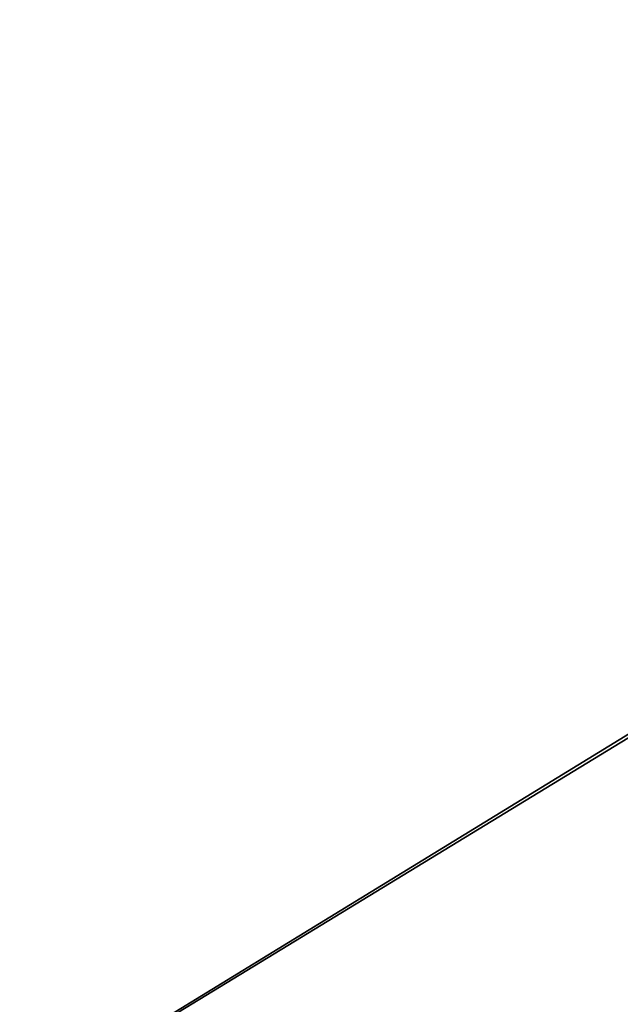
# Model space of a CAD drawing. Header units: inches. Extents: x -10 to 10, y -0.9 to 12.
# Tile 30 of 94: x -7.5 to -5, y 1.9 to 6. Entities that reach past the tile are written whole.
import ezdxf

# ---------------------------------------------------------------- set-up
doc = ezdxf.new("R2010")
doc.units = ezdxf.units.IN
doc.header["$LTSCALE"] = 65.326095
doc.header["$MEASUREMENT"] = 0
for name, color, linetype in [('179', 7, 'CONTINUOUS'), ('184', 7, 'CONTINUOUS'), ('531', 7, 'CONTINUOUS'), ('536', 7, 'CONTINUOUS')]:
    doc.layers.add(name, color=color, linetype=linetype)

msp = doc.modelspace()

# ---------------------------------------------------------------- linework, layer by layer
at = {"layer": '179', "color": 252, "linetype": 'Continuous', "true_color": 0x8b959c}
for points in [[(9.8409, 0, 9.9641), (-9.8409, 0, 9.9641), (9.8409, 12, 9.9641), (9.8409, 0, 9.9641)], [(9.8409, 12, 9.9641), (-9.8409, 0, 9.9641), (9.7409, 12, 9.9641), (9.8409, 12, 9.9641)], [(-9.8409, 0, 9.9641), (-9.7409, 12, 9.9641), (9.7409, 12, 9.9641), (-9.8409, 0, 9.9641)]]:
    msp.add_3dface(points, dxfattribs=at)
at = {"layer": '184', "color": 252, "linetype": 'Continuous', "true_color": 0x8b959c}
for points in [[(-9.8409, 0, 10), (9.8409, 0, 10), (-9.8409, 12, 10), (-9.8409, 0, 10)], [(-9.8409, 12, 10), (9.8409, 0, 10), (-9.7409, 12, 10), (-9.8409, 12, 10)], [(-9.7409, 12, 10), (9.8409, 0, 10), (9.7409, 12, 10), (-9.7409, 12, 10)]]:
    msp.add_3dface(points, dxfattribs=at)
at = {"layer": '531', "color": 252, "linetype": 'Continuous', "true_color": 0x8b959c}
for points in [[(-9.8409, 0, -9.9641), (9.8409, 0, -9.9641), (-9.8409, 12, -9.9641), (-9.8409, 0, -9.9641)], [(-9.8409, 12, -9.9641), (9.8409, 0, -9.9641), (-9.7409, 12, -9.9641), (-9.8409, 12, -9.9641)], [(9.8409, 0, -9.9641), (9.7409, 12, -9.9641), (-9.7409, 12, -9.9641), (9.8409, 0, -9.9641)]]:
    msp.add_3dface(points, dxfattribs=at)
at = {"layer": '536', "color": 252, "linetype": 'Continuous', "true_color": 0x8b959c}
for points in [[(9.8409, 0, -10), (-9.8409, 0, -10), (9.8409, 12, -10), (9.8409, 0, -10)], [(9.8409, 12, -10), (-9.8409, 0, -10), (9.7409, 12, -10), (9.8409, 12, -10)], [(9.7409, 12, -10), (-9.8409, 0, -10), (-9.7409, 12, -10), (9.7409, 12, -10)]]:
    msp.add_3dface(points, dxfattribs=at)

doc.saveas('drawing.dxf')
